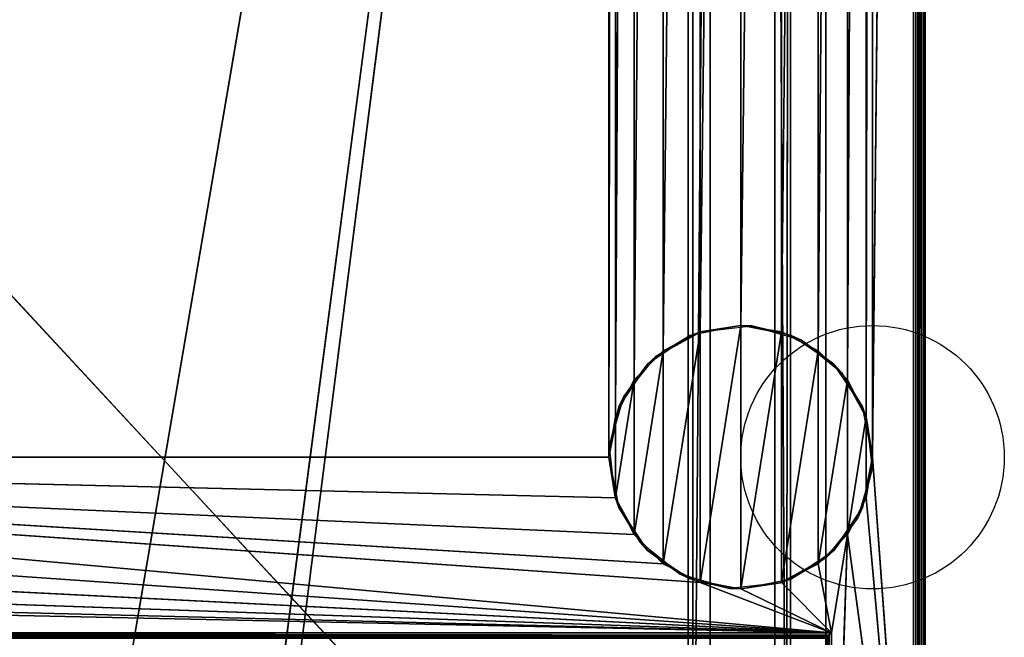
# Model space of a CAD drawing. Header units: millimetres. Extents: x -10 to 414, y -827 to 10.
# Tile 35 of 41: x 245 to 414, y -716 to -610. Entities that reach past the tile are written whole.
import ezdxf

# ---------------------------------------------------------------- set-up
doc = ezdxf.new("R2010")
doc.units = ezdxf.units.MM
doc.header["$MEASUREMENT"] = 0
for name, color, linetype, lineweight in [('0 Misc', 7, 'Continuous', 35), ('10 Raster Images', 7, 'Continuous', 35), ('5 Hatches', 7, 'Continuous', 35)]:
    doc.layers.add(name, color=color, linetype=linetype, lineweight=lineweight)

msp = doc.modelspace()

# ---------------------------------------------------------------- linework, layer by layer
at = {"layer": '0 Misc', "color": 160, "linetype": 'Continuous', "lineweight": 25}
for p, q in [((399, -1, 1195), (399, -799, 1195)), ((400, -1, 1174), (400, -799, 1174)), ((400, -799, 1194), (400, -1, 1194)), ((391, -685, 12), (398, -2, 12)), ((398, -781, 12), (398, -2, 12)), ((399, -2, 13), (399, -781, 13)), ((399, -781, 1173), (399, -2, 1173)), ((383, -17, 34.5), (383, -715, 34.5)), ((383, -17, 1173), (383, -781, 1173)), ((383, -781, 13), (383, -17, 1173)), ((383, -715.89, 33.95), (383, -17, 1173)), ((383, -715.71, 34.21), (383, -17, 1173)), ((383, -715.45, 34.39), (383, -17, 1173)), ((383, -715.16, 34.49), (383, -17, 1173)), ((383, -715, 34.5), (383, -17, 1173)), ((260.5, -742, 70), (377, -59, 70)), ((287.5, -742, 70), (377, -59, 70)), ((287.5, -764, 70), (377, -59, 70)), ((346, -685, 12), (346, -59, 12)), ((377, -59, 93), (376.3, -781.6, 93)), ((377, -783, 93), (377, -59, 93)), ((377, -783, 70), (377, -59, 70)), ((389.9, -678.05, 12), (391, -59, 12)), ((391, -59, 12), (391, -685, 12)), ((346, -685, 12), (347.1, -65.95, 12)), ((347.1, -678.05, 12), (347.1, -65.95, 12)), ((386.7, -671.77, 12), (389.9, -65.95, 12)), ((389.9, -678.05, 12), (389.9, -65.95, 12)), ((347.1, -678.05, 12), (350.3, -72.23, 12)), ((350.3, -671.77, 12), (350.3, -72.23, 12)), ((381.73, -666.8, 12), (386.7, -72.23, 12)), ((386.7, -671.77, 12), (386.7, -72.23, 12)), ((350.3, -671.77, 12), (355.27, -77.2, 12)), ((355.27, -666.8, 12), (355.27, -77.2, 12)), ((375.45, -663.6, 12), (381.73, -77.2, 12)), ((381.73, -666.8, 12), (381.73, -77.2, 12)), ((355.27, -666.8, 12), (361.55, -80.4, 12)), ((361.55, -663.6, 12), (361.55, -80.4, 12)), ((368.5, -662.5, 12), (375.45, -80.4, 12)), ((375.45, -663.6, 12), (375.45, -80.4, 12)), ((361.55, -663.6, 12), (368.5, -81.5, 12)), ((368.5, -662.5, 12), (368.5, -81.5, 12)), ((363.3, -419, 1140), (360.3, -782.9, 1140)), ((363.3, -781.6, 1140), (363.3, -419, 1140)), ((363.3, -781.6, 94.5), (363.3, -419, 94.5)), ((374.3, -419, 93), (374.3, -781.6, 93)), ((374.3, -781.6, 94.5), (374.3, -419, 94.5)), ((374.3, -419, 93), (376.3, -781.6, 93)), ((25.7, -422, 93), (360.3, -782.9, 93)), ((359.5, -783, 786), (359.5, -422, 786)), ((359.5, -783, 428), (359.5, -422, 428)), ((359.5, -783, 809), (359.5, -422, 809)), ((359.5, -783, 451), (359.5, -422, 451)), ((360.3, -422, 1140), (360.3, -782.9, 1140)), ((360.3, -782.9, 93), (360.3, -422, 93)), ((355.27, -703.2), (361.55, -663.6)), ((361.55, -706.4), (368.5, -662.5)), ((361.55, -706.4), (361.55, -663.6)), ((368.5, -707.5), (368.5, -662.5)), ((368.5, -707.5), (375.45, -663.6)), ((375.45, -706.4), (375.45, -663.6)), ((350.3, -698.23), (355.27, -666.8)), ((355.27, -703.2), (355.27, -666.8)), ((375.45, -706.4), (381.73, -666.8)), ((381.73, -703.2), (381.73, -666.8)), ((347.1, -691.95), (350.3, -671.77)), ((350.3, -698.23), (350.3, -671.77)), ((381.73, -703.2), (386.7, -671.77)), ((386.7, -698.23), (386.7, -671.77)), ((347.1, -691.95), (347.1, -678.05)), ((386.7, -698.23), (389.9, -678.05)), ((389.9, -691.95), (389.9, -678.05)), ((384, -715, 12), (54, -685, 12)), ((361.55, -706.4, 12), (54, -685, 12)), ((355.27, -703.2, 12), (54, -685, 12)), ((350.3, -698.23, 12), (54, -685, 12)), ((347.1, -691.95, 12), (54, -685, 12)), ((346, -685, 12), (54, -685, 12)), ((398, -781, 12), (391, -685, 12)), ((384, -715, 12), (52.9, -691.95, 12)), ((398, -781, 12), (389.9, -691.95, 12)), ((384, -715, 12), (49.7, -698.23, 12)), ((384, -715, 12), (386.7, -698.23, 12)), ((384, -781, 12), (386.7, -698.23, 12)), ((398, -781, 12), (386.7, -698.23, 12)), ((384, -715, 12), (44.73, -703.2, 12)), ((384, -715, 12), (381.73, -703.2, 12)), ((384, -715, 12), (31.5, -707.5, 12)), ((384, -715, 12), (38.45, -706.4, 12)), ((384, -715, 12), (361.55, -706.4, 12)), ((384, -715, 12), (368.5, -707.5, 12)), ((384, -715, 12), (375.45, -706.4, 12)), ((16, -715, 12), (384, -715, 12)), ((383, -715, 34.5), (17, -715, 34.5)), ((384, -715, 12), (384, -781, 12))]:
    msp.add_line(p, q, dxfattribs=at).dxf.unprotected_set("ltscale", 0)
for centre in [(391, -685), (391, -685, 12)]:
    msp.add_circle(centre, 22.5, dxfattribs=at).dxf.unprotected_set("ltscale", 0)
at = {"layer": '0 Misc', "color": 160, "linetype": 'Continuous', "lineweight": 25, "extrusion": (-0.654654, 0.755929, 0)}
msp.add_arc((177.8, 13, -791.88), 1.41, 270, 0, dxfattribs=at).dxf.unprotected_set("ltscale", 0)
at = {"layer": '0 Misc', "color": 160, "linetype": 'Continuous', "lineweight": 25, "extrusion": (-1, 0, 0)}
msp.add_arc((715, 33.5, -383), 1, 0, 90, dxfattribs=at).dxf.unprotected_set("ltscale", 0)
at = {"layer": '0 Misc', "color": 7, "lineweight": 25}
for points, invisible_edges in [([(399, -1, 1173), (399.38, -799, 1173.08), (399, -2, 1173)], 1), ([(399, -1, 1173), (399.38, -1, 1173.08), (399.38, -799, 1173.08)], 12), ([(399, -1, 1195), (399.38, -799, 1194.92), (399.38, -1, 1194.92)], 1), ([(399, -1, 1195), (399, -799, 1195), (399.38, -799, 1194.92)], 12), ([(399.38, -799, 1173.08), (399.71, -1, 1173.29), (399.71, -799, 1173.29)], 1), ([(399.38, -799, 1173.08), (399.38, -1, 1173.08), (399.71, -1, 1173.29)], 12), ([(399.38, -1, 1194.92), (399.71, -799, 1194.71), (399.71, -1, 1194.71)], 1), ([(399.38, -1, 1194.92), (399.38, -799, 1194.92), (399.71, -799, 1194.71)], 12), ([(399.92, -1, 1173.62), (399.71, -799, 1173.29), (399.71, -1, 1173.29)], 1), ([(399.92, -1, 1173.62), (399.92, -799, 1173.62), (399.71, -799, 1173.29)], 12), ([(399.71, -1, 1194.71), (399.92, -799, 1194.38), (399.92, -1, 1194.38)], 1), ([(399.71, -1, 1194.71), (399.71, -799, 1194.71), (399.92, -799, 1194.38)], 12), ([(400, -1, 1174), (399.92, -799, 1173.62), (399.92, -1, 1173.62)], 1), ([(400, -1, 1174), (400, -799, 1174), (399.92, -799, 1173.62)], 12), ([(400, -799, 1194), (399.92, -1, 1194.38), (399.92, -799, 1194.38)], 1), ([(400, -799, 1194), (400, -1, 1194), (399.92, -1, 1194.38)], 12), ([(400, -799, 1194), (400, -1, 1174), (400, -1, 1194)], 1), ([(400, -799, 1194), (400, -799, 1174), (400, -1, 1174)], 12), ([(398, -781, 12), (398.38, -2, 12.08), (398.38, -781, 12.08)], 1), ([(398, -781, 12), (398, -2, 12), (398.38, -2, 12.08)], 12), ([(398.71, -2, 12.29), (398.38, -781, 12.08), (398.38, -2, 12.08)], 1), ([(398.71, -2, 12.29), (398.71, -781, 12.29), (398.38, -781, 12.08)], 12), ([(398.92, -2, 12.62), (398.71, -781, 12.29), (398.71, -2, 12.29)], 1), ([(398.92, -2, 12.62), (398.92, -781, 12.62), (398.71, -781, 12.29)], 12), ([(399, -2, 13), (398.92, -781, 12.62), (398.92, -2, 12.62)], 1), ([(399, -2, 13), (399, -781, 13), (398.92, -781, 12.62)], 12), ([(399.38, -799, 1173.08), (399, -781, 1173), (399, -2, 1173)], 12), ([(383, -715, 34.5), (17, -17, 34.5), (17, -715, 34.5)], 1), ([(383, -715, 34.5), (383, -17, 34.5), (17, -17, 34.5)], 12), ([(377, -783, 70), (377, -59, 93), (377, -783, 93)], 1), ([(377, -783, 70), (377, -59, 70), (377, -59, 93)], 12), ([(363.3, -419, 94.5), (363.3, -781.6, 1140), (363.3, -781.6, 94.5)], 1), ([(363.3, -419, 94.5), (363.3, -419, 1140), (363.3, -781.6, 1140)], 12), ([(363.3, -419, 94.5), (374.3, -781.6, 94.5), (374.3, -419, 94.5)], 1), ([(363.3, -419, 94.5), (363.3, -781.6, 94.5), (374.3, -781.6, 94.5)], 12), ([(374.3, -419, 94.5), (374.3, -781.6, 93), (374.3, -419, 93)], 1), ([(374.3, -419, 94.5), (374.3, -781.6, 94.5), (374.3, -781.6, 93)], 12), ([(359.5, -422, 786), (40.5, -783, 786), (40.5, -422, 786)], 1), ([(359.5, -422, 786), (359.5, -783, 786), (40.5, -783, 786)], 12), ([(359.5, -422, 428), (40.5, -783, 428), (40.5, -422, 428)], 1), ([(359.5, -422, 428), (359.5, -783, 428), (40.5, -783, 428)], 12), ([(40.5, -422, 809), (359.5, -783, 809), (359.5, -422, 809)], 1), ([(40.5, -422, 809), (40.5, -783, 809), (359.5, -783, 809)], 12), ([(40.5, -422, 451), (359.5, -783, 451), (359.5, -422, 451)], 1), ([(40.5, -422, 451), (40.5, -783, 451), (359.5, -783, 451)], 12), ([(359.5, -422, 809), (359.5, -783, 786), (359.5, -422, 786)], 1), ([(359.5, -422, 809), (359.5, -783, 809), (359.5, -783, 786)], 12), ([(359.5, -422, 451), (359.5, -783, 428), (359.5, -422, 428)], 1), ([(359.5, -422, 451), (359.5, -783, 451), (359.5, -783, 428)], 12), ([(360.3, -782.9, 93), (360.3, -422, 1140), (360.3, -422, 93)], 1), ([(360.3, -782.9, 93), (360.3, -782.9, 1140), (360.3, -422, 1140)], 12), ([(16, -715, 12), (383.62, -715.38, 12.08), (16.38, -715.38, 12.08)], 1), ([(16, -715, 12), (384, -715, 12), (383.62, -715.38, 12.08)], 1), ([(383.29, -715.71, 12.29), (16.38, -715.38, 12.08), (383.62, -715.38, 12.08)], 2), ([(383.29, -715.71, 12.29), (16.71, -715.71, 12.29), (16.38, -715.38, 12.08)], 12), ([(383.17, -715.83, 12.44), (16.71, -715.71, 12.29), (383.29, -715.71, 12.29)], 2), ([(383.17, -715.83, 12.44), (16.83, -715.83, 12.44), (16.71, -715.71, 12.29)], 12), ([(383, -715, 34.5), (17, -715.38, 34.42), (383, -715.38, 34.42)], 1), ([(383, -715, 34.5), (17, -715, 34.5), (17, -715.38, 34.42)], 12), ([(17, -715.71, 34.21), (383, -715.38, 34.42), (17, -715.38, 34.42)], 1), ([(17, -715.71, 34.21), (383, -715.71, 34.21), (383, -715.38, 34.42)], 12), ([(17, -715.92, 33.88), (383, -715.71, 34.21), (17, -715.71, 34.21)], 1), ([(17, -715.92, 33.88), (383, -715.92, 33.88), (383, -715.71, 34.21)], 12), ([(383.29, -781, 12.29), (383.62, -715.38, 12.08), (383.62, -781, 12.08)], 1), ([(383.29, -781, 12.29), (383.29, -715.71, 12.29), (383.62, -715.38, 12.08)], 12), ([(384, -715, 12), (383.62, -781, 12.08), (383.62, -715.38, 12.08)], 1), ([(384, -715, 12), (384, -781, 12), (383.62, -781, 12.08)], 12)]:
    msp.add_3dface(points, dxfattribs=dict(at, invisible_edges=invisible_edges))
for points in [[(391, -59, 12), (398, -2, 12), (391, -685, 12)], [(398, -781, 12), (391, -685, 12), (398, -2, 12)], [(383, -17, 1173), (17, -781, 1173), (17, -17, 1173)], [(383, -781, 1173), (17, -781, 1173), (383, -17, 1173)], [(383, -17, 1173), (383, -781, 13), (383, -781, 1173)], [(383, -781, 13), (383, -17, 1173), (383, -715.89, 33.95)], [(383, -715.89, 33.95), (383, -17, 1173), (383, -715.71, 34.21)], [(383, -715.71, 34.21), (383, -17, 1173), (383, -715.45, 34.39)], [(383, -715.45, 34.39), (383, -17, 1173), (383, -715.16, 34.49)], [(383, -715.16, 34.49), (383, -17, 1173), (383, -715, 34.5)], [(383, -715, 34.5), (383, -17, 1173), (383, -17, 34.5)], [(54, -59, 12), (347.1, -52.05, 12), (54, -685, 12)], [(54, -685, 12), (347.1, -52.05, 12), (346, -59, 12)], [(377, -59, 70), (23, -783, 70), (23, -59, 70)], [(23, -783, 70), (377, -59, 70), (112.5, -742, 70)], [(346, -685, 12), (54, -685, 12), (346, -59, 12)], [(112.5, -742, 70), (377, -59, 70), (139.5, -742, 70)], [(139.5, -742, 70), (377, -59, 70), (139.5, -764, 70)], [(139.5, -764, 70), (377, -59, 70), (260.5, -742, 70)], [(260.5, -742, 70), (377, -59, 70), (287.5, -742, 70)], [(287.5, -742, 70), (377, -59, 70), (287.5, -764, 70)], [(377, -783, 70), (287.5, -764, 70), (377, -59, 70)], [(347.1, -65.95, 12), (346, -685, 12), (346, -59, 12)], [(377, -59, 93), (374.3, -419, 93), (376.3, -781.6, 93)], [(377, -59, 93), (376.3, -781.6, 93), (377, -783, 93)], [(389.9, -678.05, 12), (389.9, -65.95, 12), (391, -59, 12)], [(389.9, -678.05, 12), (391, -59, 12), (391, -685, 12)], [(346, -685, 12), (347.1, -65.95, 12), (347.1, -678.05, 12)], [(347.1, -678.05, 12), (347.1, -65.95, 12), (350.3, -72.23, 12)], [(386.7, -671.77, 12), (386.7, -72.23, 12), (389.9, -65.95, 12)], [(386.7, -671.77, 12), (389.9, -65.95, 12), (389.9, -678.05, 12)], [(347.1, -678.05, 12), (350.3, -72.23, 12), (350.3, -671.77, 12)], [(350.3, -671.77, 12), (350.3, -72.23, 12), (355.27, -77.2, 12)], [(381.73, -666.8, 12), (381.73, -77.2, 12), (386.7, -72.23, 12)], [(381.73, -666.8, 12), (386.7, -72.23, 12), (386.7, -671.77, 12)], [(350.3, -671.77, 12), (355.27, -77.2, 12), (355.27, -666.8, 12)], [(355.27, -666.8, 12), (355.27, -77.2, 12), (361.55, -80.4, 12)], [(375.45, -663.6, 12), (375.45, -80.4, 12), (381.73, -77.2, 12)], [(375.45, -663.6, 12), (381.73, -77.2, 12), (381.73, -666.8, 12)], [(355.27, -666.8, 12), (361.55, -80.4, 12), (361.55, -663.6, 12)], [(361.55, -663.6, 12), (361.55, -80.4, 12), (368.5, -81.5, 12)], [(368.5, -662.5, 12), (368.5, -81.5, 12), (375.45, -80.4, 12)], [(368.5, -662.5, 12), (375.45, -80.4, 12), (375.45, -663.6, 12)], [(361.55, -663.6, 12), (368.5, -81.5, 12), (368.5, -662.5, 12)], [(363.3, -419, 1140), (360.3, -422, 1140), (360.3, -782.9, 1140)], [(363.3, -419, 1140), (360.3, -782.9, 1140), (363.3, -781.6, 1140)], [(376.3, -781.6, 93), (374.3, -419, 93), (374.3, -781.6, 93)], [(25.7, -422, 93), (23, -783, 93), (360.3, -782.9, 93)], [(25.7, -422, 93), (360.3, -782.9, 93), (360.3, -422, 93)], [(355.27, -703.2), (355.27, -666.8), (361.55, -663.6)], [(355.27, -703.2), (361.55, -663.6), (361.55, -706.4)], [(361.55, -706.4), (361.55, -663.6), (368.5, -662.5)], [(361.55, -706.4), (368.5, -662.5), (368.5, -707.5)], [(368.5, -707.5), (368.5, -662.5), (375.45, -663.6)], [(368.5, -707.5), (375.45, -663.6), (375.45, -706.4)], [(375.45, -706.4), (375.45, -663.6), (381.73, -666.8)], [(350.3, -698.23), (350.3, -671.77), (355.27, -666.8)], [(350.3, -698.23), (355.27, -666.8), (355.27, -703.2)], [(375.45, -706.4), (381.73, -666.8), (381.73, -703.2)], [(381.73, -703.2), (381.73, -666.8), (386.7, -671.77)], [(347.1, -691.95), (347.1, -678.05), (350.3, -671.77)], [(347.1, -691.95), (350.3, -671.77), (350.3, -698.23)], [(381.73, -703.2), (386.7, -671.77), (386.7, -698.23)], [(386.7, -698.23), (386.7, -671.77), (389.9, -678.05)], [(347.1, -678.05), (347.1, -691.95), (346, -685)], [(386.7, -698.23), (389.9, -678.05), (389.9, -691.95)], [(389.9, -691.95), (389.9, -678.05), (391, -685)], [(384, -715, 12), (52.9, -691.95, 12), (54, -685, 12)], [(384, -715, 12), (54, -685, 12), (361.55, -706.4, 12)], [(361.55, -706.4, 12), (54, -685, 12), (355.27, -703.2, 12)], [(355.27, -703.2, 12), (54, -685, 12), (350.3, -698.23, 12)], [(350.3, -698.23, 12), (54, -685, 12), (347.1, -691.95, 12)], [(347.1, -691.95, 12), (54, -685, 12), (346, -685, 12)], [(398, -781, 12), (389.9, -691.95, 12), (391, -685, 12)], [(384, -715, 12), (49.7, -698.23, 12), (52.9, -691.95, 12)], [(398, -781, 12), (386.7, -698.23, 12), (389.9, -691.95, 12)], [(384, -715, 12), (44.73, -703.2, 12), (49.7, -698.23, 12)], [(384, -715, 12), (381.73, -703.2, 12), (386.7, -698.23, 12)], [(384, -715, 12), (386.7, -698.23, 12), (384, -781, 12)], [(384, -781, 12), (386.7, -698.23, 12), (398, -781, 12)], [(384, -715, 12), (38.45, -706.4, 12), (44.73, -703.2, 12)], [(384, -715, 12), (375.45, -706.4, 12), (381.73, -703.2, 12)], [(16, -715, 12), (31.5, -707.5, 12), (384, -715, 12)], [(384, -715, 12), (31.5, -707.5, 12), (38.45, -706.4, 12)], [(384, -715, 12), (361.55, -706.4, 12), (368.5, -707.5, 12)], [(384, -715, 12), (368.5, -707.5, 12), (375.45, -706.4, 12)], [(383.29, -781, 12.29), (383.17, -715.83, 12.44), (383.29, -715.71, 12.29)]]:
    msp.add_3dface(points, dxfattribs=at)
at = {"layer": '0 Misc', "color": 164, "lineweight": 25}
for points in [[(361.69, -663.56, 12), (359.89, -664.21), (354, -667.8, 12)], [(361.69, -663.56, 12), (368.5, -662.5), (359.89, -664.21)], [(370.41, -662.58, 12), (368.5, -662.5), (361.69, -663.56, 12)], [(370.41, -662.58, 12), (377.11, -664.21), (368.5, -662.5)], [(378.85, -665.02, 12), (377.11, -664.21), (370.41, -662.58, 12)], [(354, -667.8, 12), (359.89, -664.21), (352.59, -669.09)], [(378.85, -665.02, 12), (384.41, -669.09), (377.11, -664.21)], [(385.7, -670.5, 12), (384.41, -669.09), (378.85, -665.02, 12)], [(348.52, -674.65, 12), (352.59, -669.09), (347.71, -676.39)], [(354, -667.8, 12), (352.59, -669.09), (348.52, -674.65, 12)], [(385.7, -670.5, 12), (389.29, -676.39), (384.41, -669.09)], [(389.94, -678.19, 12), (389.29, -676.39), (385.7, -670.5, 12)], [(348.52, -674.65, 12), (347.71, -676.39), (346.08, -683.09, 12)], [(346.08, -683.09, 12), (347.71, -676.39), (346, -685)], [(389.94, -678.19, 12), (391, -685), (389.29, -676.39)], [(390.92, -686.91, 12), (391, -685), (389.94, -678.19, 12)], [(346.08, -683.09, 12), (346, -685), (347.06, -691.81, 12)], [(347.06, -691.81, 12), (346, -685), (347.71, -693.61)], [(390.92, -686.91, 12), (389.29, -693.61), (391, -685)], [(388.48, -695.35, 12), (389.29, -693.61), (390.92, -686.91, 12)], [(347.06, -691.81, 12), (347.71, -693.61), (351.3, -699.5, 12)], [(351.3, -699.5, 12), (347.71, -693.61), (352.59, -700.91)], [(388.48, -695.35, 12), (384.41, -700.91), (389.29, -693.61)], [(383, -702.2, 12), (384.41, -700.91), (388.48, -695.35, 12)], [(351.3, -699.5, 12), (352.59, -700.91), (358.15, -704.98, 12)], [(358.15, -704.98, 12), (352.59, -700.91), (359.89, -705.79)], [(383, -702.2, 12), (377.11, -705.79), (384.41, -700.91)], [(383, -702.2, 12), (375.31, -706.44, 12), (377.11, -705.79)], [(358.15, -704.98, 12), (359.89, -705.79), (366.59, -707.42, 12)], [(359.89, -705.79), (368.5, -707.5), (366.59, -707.42, 12)], [(377.11, -705.79), (375.31, -706.44, 12), (368.5, -707.5)], [(368.5, -707.5), (375.31, -706.44, 12), (366.59, -707.42, 12)]]:
    msp.add_3dface(points, dxfattribs=at)
at = {"layer": '10 Raster Images', "color": 160, "linetype": 'Continuous', "lineweight": 25}
for p, q in [((398, -781, 12), (398, -2, 12)), ((383, -17, 1173), (383, -781, 1173)), ((383, -715, 34.5), (383, -17, 34.5)), ((383, -781, 1173), (383, -17, 1173)), ((377, -783, 70), (377, -59, 70)), ((377, -59, 93), (377, -783, 93)), ((363.3, -419, 1140), (363.3, -781.6, 1140)), ((374.3, -781.6, 93), (374.3, -419, 93)), ((360.3, -782.9, 1140), (360.3, -422, 1140)), ((360.3, -422, 93), (360.3, -782.9, 93)), ((361.55, -663.6), (355.27, -666.8)), ((355.27, -666.8, 12), (361.55, -663.6, 12)), ((368.5, -662.5), (361.55, -663.6)), ((361.55, -663.6, 12), (368.5, -662.5, 12)), ((375.45, -663.6), (368.5, -662.5)), ((368.5, -662.5, 12), (375.45, -663.6, 12)), ((381.73, -666.8), (375.45, -663.6)), ((375.45, -663.6, 12), (381.73, -666.8, 12)), ((355.27, -666.8), (350.3, -671.77)), ((350.3, -671.77, 12), (355.27, -666.8, 12)), ((386.7, -671.77), (381.73, -666.8)), ((381.73, -666.8, 12), (386.7, -671.77, 12)), ((350.3, -671.77), (347.1, -678.05)), ((347.1, -678.05, 12), (350.3, -671.77, 12)), ((389.9, -678.05), (386.7, -671.77)), ((386.7, -671.77, 12), (389.9, -678.05, 12)), ((347.1, -678.05), (346, -685)), ((346, -685, 12), (347.1, -678.05, 12)), ((391, -685), (389.9, -678.05)), ((389.9, -678.05, 12), (391, -685, 12)), ((346, -685), (347.1, -691.95)), ((347.1, -691.95, 12), (346, -685, 12)), ((389.9, -691.95), (391, -685)), ((391, -685, 12), (389.9, -691.95, 12)), ((347.1, -691.95), (350.3, -698.23)), ((350.3, -698.23, 12), (347.1, -691.95, 12)), ((386.7, -698.23), (389.9, -691.95)), ((389.9, -691.95, 12), (386.7, -698.23, 12)), ((350.3, -698.23), (355.27, -703.2)), ((355.27, -703.2, 12), (350.3, -698.23, 12)), ((381.73, -703.2), (386.7, -698.23)), ((386.7, -698.23, 12), (381.73, -703.2, 12)), ((355.27, -703.2), (361.55, -706.4)), ((361.55, -706.4, 12), (355.27, -703.2, 12)), ((375.45, -706.4), (381.73, -703.2)), ((381.73, -703.2, 12), (375.45, -706.4, 12)), ((361.55, -706.4), (368.5, -707.5)), ((368.5, -707.5, 12), (361.55, -706.4, 12)), ((368.5, -707.5), (375.45, -706.4)), ((375.45, -706.4, 12), (368.5, -707.5, 12)), ((16, -715, 12), (384, -715, 12)), ((383, -715.16, 34.49), (383, -715, 34.5)), ((383, -715.45, 34.39), (383, -715.16, 34.49)), ((383, -715.71, 34.21), (383, -715.45, 34.39)), ((383, -715.89, 33.95), (383, -715.71, 34.21)), ((384, -715, 12), (384, -781, 12))]:
    msp.add_line(p, q, dxfattribs=at).dxf.unprotected_set("ltscale", 0)
at = {"layer": '5 Hatches', "color": 7, "lineweight": 25}
for points, invisible_edges in [([(399, -799, 1195), (1, -1, 1195), (1, -799, 1195)], 1), ([(399, -799, 1195), (399, -1, 1195), (1, -1, 1195)], 12), ([(399, -2, 1173), (399, -781, 13), (399, -2, 13)], 1), ([(399, -2, 1173), (399, -781, 1173), (399, -781, 13)], 12)]:
    msp.add_3dface(points, dxfattribs=dict(at, invisible_edges=invisible_edges))

doc.saveas('drawing.dxf')
